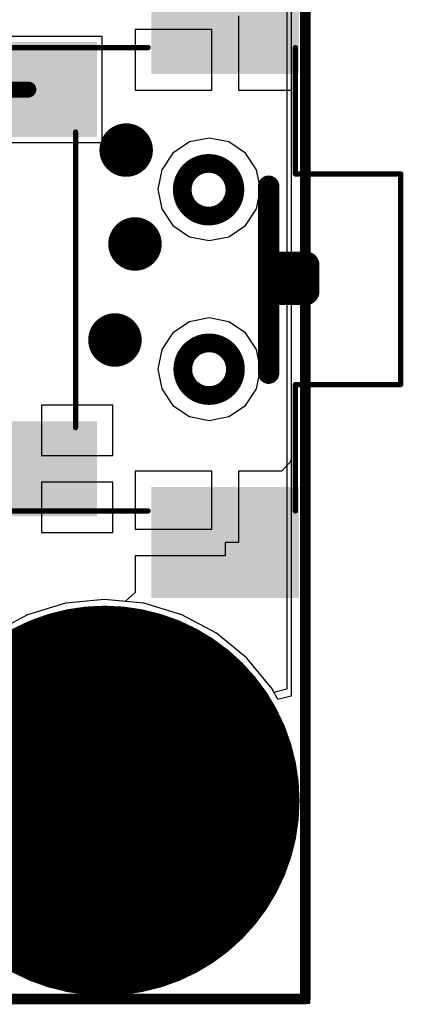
# Model space of a CAD drawing. Header units: millimetres. Extents: x 2.35 to 5.71, y 2.27 to 4.47.
# Tile 16 of 59: x 3.73 to 3.87, y 3.28 to 3.65. Entities that reach past the tile are written whole.
import ezdxf

# ---------------------------------------------------------------- set-up
doc = ezdxf.new("R2010")
doc.units = ezdxf.units.MM
doc.header["$MEASUREMENT"] = 0
for name, color, linetype in [('BottomLayer', 5, 'Continuous'), ('BottomOverlay', 54, 'Continuous'), ('BottomSolder', 6, 'Continuous'), ('KeepOutLayer', 6, 'Continuous'), ('MidLayer1', 16, 'Continuous'), ('MidLayer2', 76, 'Continuous'), ('MultiLayer', 9, 'Continuous'), ('PadHoleLayer', 156, 'Continuous'), ('TopLayer', 1, 'Continuous'), ('TopOverlay', 2, 'Continuous'), ('TopPaste', 8, 'Continuous'), ('TopSolder', 216, 'Continuous'), ('ViaHoleLayer', 16, 'Continuous')]:
    doc.layers.add(name, color=color, linetype=linetype)

# ---------------------------------------------------------------- blocks, each defined once
blk = doc.blocks.new('3_5_2_0_5')
at = {"layer": 'BottomLayer', "const_width": 0.0688976}
blk.add_lwpolyline([(-0.0367062, -0.0009029, 1), (0.0321914, -0.0009029, 1)], format="xyb", close=True, dxfattribs=at)
at = {"layer": 'BottomSolder', "const_width": 0.0728976}
blk.add_lwpolyline([(-0.0387062, -0.0009029, 1), (0.0341914, -0.0009029, 1)], format="xyb", close=True, dxfattribs=at)
at = {"layer": 'MidLayer1', "const_width": 0.0688976}
blk.add_lwpolyline([(-0.0367062, -0.0009029, 1), (0.0321914, -0.0009029, 1)], format="xyb", close=True, dxfattribs=at)
at = {"layer": 'MidLayer2', "const_width": 0.0688976}
blk.add_lwpolyline([(-0.0367062, -0.0009029, 1), (0.0321914, -0.0009029, 1)], format="xyb", close=True, dxfattribs=at)
at = {"layer": 'MultiLayer', "const_width": 0.0688976}
blk.add_lwpolyline([(-0.0367062, -0.0009029, 1), (0.0321914, -0.0009029, 1)], format="xyb", close=True, dxfattribs=at)
at = {"layer": 'PadHoleLayer', "const_width": 0.0393701}
blk.add_lwpolyline([(-0.0219424, -0.0009029, 1), (0.0174276, -0.0009029, 1)], format="xyb", close=True, dxfattribs=at)
at = {"layer": 'TopLayer', "const_width": 0.0688976}
blk.add_lwpolyline([(-0.0367062, -0.0009029, 1), (0.0321914, -0.0009029, 1)], format="xyb", close=True, dxfattribs=at)
at = {"layer": 'TopSolder', "const_width": 0.0728976}
blk.add_lwpolyline([(-0.0387062, -0.0009029, 1), (0.0341914, -0.0009029, 1)], format="xyb", close=True, dxfattribs=at)
blk = doc.blocks.new('SW_SMD_2P_H_2X4X3_5_8')
at = {"layer": 'KeepOutLayer'}
for points, const_width in [([(-0.0217799, 0.0037912, 1), (-0.0454019, 0.0037912, 1)], 0.0019685), ([(0.0454655, 0.0037912, 1), (0.0218435, 0.0037912, 1)], 0.0019685), ([(-0.045894, 0.0037912, 1), (-0.0449098, 0.0037912, 1)], 0.0009842), ([(-0.022272, 0.0037912, 1), (-0.0212878, 0.0037912, 1)], 0.0009842), ([(0.0213514, 0.0037912, 1), (0.0223356, 0.0037912, 1)], 0.0009842), ([(0.0449734, 0.0037912, 1), (0.0459576, 0.0037912, 1)], 0.0009842)]:
    blk.add_lwpolyline(points, format="xyb", close=True, dxfattribs=dict(at, const_width=const_width))
at = {"layer": 'TopLayer'}
for points in [[(-0.0806739, 0.0333854), (-0.1161069, 0.0333854), (-0.0806739, -0.0138586), (-0.1161069, -0.0138586)], [(0.0817233, -0.0138586), (0.1151879, -0.0138586), (0.0817233, 0.0333854), (0.1151879, 0.0333854)], [(-0.0846659, -0.0421791), (-0.0846659, -0.0854861), (-0.0571069, -0.0421791), (-0.0571069, -0.0854861)], [(0.0846411, -0.0854861), (0.0846411, -0.0421791), (0.0570821, -0.0854861), (0.0570821, -0.0421791)]]:
    blk.add_solid(points, dxfattribs=at)
at = {"layer": 'TopOverlay'}
for points, const_width in [([(-0.0393464, 0.0754094), (-0.0393424, 0.0754134)], 0.0019685), ([(-0.0393464, 0.0360434), (-0.0393464, 0.0754094)], 0.0019685), ([(0.0393976, 0.0754134), (-0.0393424, 0.0754134)], 0.0019685), ([(0.0394016, 0.0360514), (0.0394016, 0.0754174)], 0.0019685), ([(0.0046676, 0.0400414), (-0.0053324, 0.0400414)], 0.01), ([(-0.0053324, 0.0280414), (-0.0053324, 0.0400414)], 0.01), ([(0.0046676, 0.0300414), (0.0046676, 0.0400414)], 0.01), ([(-0.0393384, 0.0360514), (-0.0865804, 0.0360514)], 0.0019685), ([(-0.0393464, 0.0360434), (-0.0393384, 0.0360514)], 0.0019685), ([(0.0866436, 0.0360514), (0.0394016, 0.0360514)], 0.0019685), ([(0.0351496, 0.0260414), (-0.0347524, 0.0260414)], 0.008), ([(-0.0865804, -0.0715086), (-0.0865804, -0.0190366)], 0.0019685), ([(0.0866436, -0.0715086), (0.0866436, -0.0190366)], 0.0019685), ([(-0.0549884, -0.0461566), (0.0554916, -0.0461426)], 0.0019685)]:
    blk.add_lwpolyline(points, dxfattribs=dict(at, const_width=const_width))
for points, const_width in [([(-0.0398385, 0.0754094, 1), (-0.0388543, 0.0754094, 1)], 0.0009842), ([(-0.0398385, 0.0754094, 1), (-0.0388543, 0.0754094, 1)], 0.0009842), ([(-0.0398345, 0.0754134, 1), (-0.0388503, 0.0754134, 1)], 0.0009842), ([(-0.0398345, 0.0754134, 1), (-0.0388503, 0.0754134, 1)], 0.0009842), ([(0.0389055, 0.0754134, 1), (0.0398897, 0.0754134, 1)], 0.0009842), ([(0.0389095, 0.0754174, 1), (0.0398937, 0.0754174, 1)], 0.0009842), ([(-0.0078324, 0.0400414, 1), (-0.0028324, 0.0400414, 1)], 0.005), ([(-0.0078324, 0.0400414, 1), (-0.0028324, 0.0400414, 1)], 0.005), ([(0.0021676, 0.0400414, 1), (0.0071676, 0.0400414, 1)], 0.005), ([(0.0021676, 0.0400414, 1), (0.0071676, 0.0400414, 1)], 0.005), ([(-0.0870725, 0.0360514, 1), (-0.0860883, 0.0360514, 1)], 0.0009842), ([(-0.0398385, 0.0360434, 1), (-0.0388543, 0.0360434, 1)], 0.0009842), ([(-0.0398385, 0.0360434, 1), (-0.0388543, 0.0360434, 1)], 0.0009842), ([(-0.0398305, 0.0360514, 1), (-0.0388463, 0.0360514, 1)], 0.0009842), ([(-0.0398305, 0.0360514, 1), (-0.0388463, 0.0360514, 1)], 0.0009842), ([(0.0389095, 0.0360514, 1), (0.0398937, 0.0360514, 1)], 0.0009842), ([(0.0389095, 0.0360514, 1), (0.0398937, 0.0360514, 1)], 0.0009842), ([(0.0861515, 0.0360514, 1), (0.0871357, 0.0360514, 1)], 0.0009842), ([(0.0021676, 0.0300414, 1), (0.0071676, 0.0300414, 1)], 0.005), ([(-0.0367524, 0.0260414, 1), (-0.0327524, 0.0260414, 1)], 0.004), ([(-0.0078324, 0.0280414, 1), (-0.0028324, 0.0280414, 1)], 0.005), ([(0.0331496, 0.0260414, 1), (0.0371496, 0.0260414, 1)], 0.004), ([(-0.0235875, 0.0035918, 1), (-0.0432725, 0.0035918, 1)], 0.007), ([(0.043497, 0.0037912, 1), (0.023812, 0.0037912, 1)], 0.007), ([(-0.0450225, 0.0035918, 1), (-0.0415225, 0.0035918, 1)], 0.0035), ([(-0.0253375, 0.0035918, 1), (-0.0218375, 0.0035918, 1)], 0.0035), ([(0.022062, 0.0037912, 1), (0.025562, 0.0037912, 1)], 0.0035), ([(0.041747, 0.0037912, 1), (0.045247, 0.0037912, 1)], 0.0035), ([(-0.0870725, -0.0190366, 1), (-0.0860883, -0.0190366, 1)], 0.0009842), ([(0.0861515, -0.0190366, 1), (0.0871357, -0.0190366, 1)], 0.0009842), ([(-0.0554805, -0.0461566, 1), (-0.0544963, -0.0461566, 1)], 0.0009842), ([(0.0549995, -0.0461426, 1), (0.0559837, -0.0461426, 1)], 0.0009842), ([(-0.0870725, -0.0715086, 1), (-0.0860883, -0.0715086, 1)], 0.0009842), ([(0.0861515, -0.0715086, 1), (0.0871357, -0.0715086, 1)], 0.0009842)]:
    blk.add_lwpolyline(points, format="xyb", close=True, dxfattribs=dict(at, const_width=const_width))
at = {"layer": 'TopPaste'}
for points in [[(-0.0806739, 0.0333854), (-0.1161069, 0.0333854), (-0.0806739, -0.0138586), (-0.1161069, -0.0138586)], [(0.0817233, -0.0138586), (0.1151879, -0.0138586), (0.0817233, 0.0333854), (0.1151879, 0.0333854)], [(-0.0846659, -0.0421791), (-0.0846659, -0.0854861), (-0.0571069, -0.0421791), (-0.0571069, -0.0854861)], [(0.0846411, -0.0854861), (0.0846411, -0.0421791), (0.0570821, -0.0854861), (0.0570821, -0.0421791)]]:
    blk.add_solid(points, dxfattribs=at)
at = {"layer": 'TopSolder'}
for points in [[(-0.0766739, 0.0373854), (-0.1201069, 0.0373854), (-0.0766739, -0.0178586), (-0.1201069, -0.0178586)], [(0.0777233, -0.0178586), (0.1191879, -0.0178586), (0.0777233, 0.0373854), (0.1191879, 0.0373854)], [(-0.0886659, -0.0381791), (-0.0886659, -0.0894861), (-0.0531069, -0.0381791), (-0.0531069, -0.0894861)], [(0.0886411, -0.0894861), (0.0886411, -0.0381791), (0.0530821, -0.0894861), (0.0530821, -0.0381791)]]:
    blk.add_solid(points, dxfattribs=at)
blk = doc.blocks.new('LCD_240X240_B_52')
at = {"layer": 'BottomOverlay', "const_width": 0.003937}
for points in [[(0.213028, -1.096894), (0.213028, 0.0535)], [(-0.82024, -1.096894), (0.213028, -1.096894)]]:
    blk.add_lwpolyline(points, dxfattribs=at)
at = {"layer": 'BottomOverlay', "const_width": 0.0019685}
blk.add_lwpolyline([(0.2120438, -1.096894, 1), (0.2140122, -1.096894, 1)], format="xyb", close=True, dxfattribs=at)
blk.add_lwpolyline([(0.2120438, -1.096894, 1), (0.2140122, -1.096894, 1)], format="xyb", close=True, dxfattribs=at)

msp = doc.modelspace()

# ---------------------------------------------------------------- linework, layer by layer
at = {"layer": 'BottomLayer'}
for p, q in [((3.8296349, 4.2953272), (3.8295887, 3.6394633)), ((3.8295887, 3.6394633), (3.8295887, 3.4857588)), ((3.7916367, 3.6042666), (3.7854196, 3.6001125)), ((3.7989702, 3.6057253), (3.7916367, 3.6042666)), ((3.8063037, 3.6042666), (3.7989702, 3.6057253)), ((3.8125208, 3.6001125), (3.8063037, 3.6042666)), ((3.7854196, 3.6001125), (3.7812655, 3.5938954)), ((3.8166749, 3.5938954), (3.8125208, 3.6001125)), ((3.7812655, 3.5938954), (3.7798068, 3.5865619)), ((3.8181336, 3.5865619), (3.8166749, 3.5938954)), ((3.7798068, 3.5865619), (3.7812655, 3.5792284)), ((3.8166749, 3.5792284), (3.8181336, 3.5865619)), ((3.7812655, 3.5792284), (3.7854196, 3.5730113)), ((3.8125208, 3.5730113), (3.8166749, 3.5792284)), ((3.7854196, 3.5730113), (3.7916367, 3.5688572)), ((3.8063037, 3.5688572), (3.8125208, 3.5730113)), ((3.7916367, 3.5688572), (3.7989702, 3.5673985)), ((3.7989702, 3.5673985), (3.8063037, 3.5688572)), ((3.7989702, 3.5384799), (3.7916367, 3.5370212)), ((3.8063037, 3.5370212), (3.7989702, 3.5384799)), ((3.7916367, 3.5370212), (3.7854196, 3.5328671)), ((3.8125208, 3.5328671), (3.8063037, 3.5370212)), ((3.7854196, 3.5328671), (3.7812655, 3.52665)), ((3.8166749, 3.52665), (3.8125208, 3.5328671)), ((3.7812655, 3.52665), (3.7798068, 3.5193165)), ((3.8181336, 3.5193165), (3.8166749, 3.52665)), ((3.7798068, 3.5193165), (3.7812655, 3.511983)), ((3.8166749, 3.511983), (3.8181336, 3.5193165)), ((3.7812655, 3.511983), (3.7854196, 3.5057659)), ((3.8125208, 3.5057659), (3.8166749, 3.511983)), ((3.7854196, 3.5057659), (3.7916367, 3.5016118)), ((3.8063037, 3.5016118), (3.8125208, 3.5057659)), ((3.7916367, 3.5016118), (3.7989702, 3.5001531)), ((3.7989702, 3.5001531), (3.8063037, 3.5016118)), ((3.8295887, 3.4857588), (3.8295889, 3.4857579)), ((3.8295889, 3.4857579), (3.8295887, 3.485757)), ((3.8295887, 3.485757), (3.8296134, 3.397097)), ((3.7452245, 3.4318311), (3.7311062, 3.4275484)), ((3.759907, 3.4332772), (3.7452245, 3.4318311)), ((3.7745895, 3.4318311), (3.759907, 3.4332772)), ((3.7887078, 3.4275484), (3.7745895, 3.4318311)), ((3.7311062, 3.4275484), (3.7180948, 3.4205936)), ((3.8017192, 3.4205936), (3.7887078, 3.4275484)), ((3.8131239, 3.4112341), (3.8017192, 3.4205936)), ((3.8224834, 3.3998294), (3.8131239, 3.4112341)), ((3.8246137, 3.3958439), (3.8224834, 3.3998294)), ((3.8296134, 3.397097), (3.8246137, 3.3958439))]:
    msp.add_line(p, q, dxfattribs=at)
at = {"layer": 'BottomLayer', "const_width": 0.01}
for points in [[(3.762948, 3.6012314, 1), (3.772948, 3.6012314, 1)], [(3.766248, 3.5661314, 1), (3.776248, 3.5661314, 1)], [(3.758748, 3.5302314, 1), (3.768748, 3.5302314, 1)]]:
    msp.add_lwpolyline(points, format="xyb", close=True, dxfattribs=at)
at = {"layer": 'KeepOutLayer', "const_width": 0.001}
for points in [[(3.836216, 3.6394628), (3.8362721, 4.435731)], [(3.836216, 3.4857588), (3.836216, 3.6394628)], [(3.836216, 3.4857588), (3.8362726, 3.2824829)], [(2.8005763, 3.2824829), (3.8362726, 3.2824829)]]:
    msp.add_lwpolyline(points, dxfattribs=at)
at = {"layer": 'KeepOutLayer', "const_width": 0.0005}
for points in [[(3.835966, 3.6394628, 1), (3.836466, 3.6394628, 1)], [(3.835966, 3.6394628, 1), (3.836466, 3.6394628, 1)], [(3.835966, 3.4857588, 1), (3.836466, 3.4857588, 1)], [(3.835966, 3.4857588, 1), (3.836466, 3.4857588, 1)], [(3.8360226, 3.2824829, 1), (3.8365226, 3.2824829, 1)], [(3.8360226, 3.2824829, 1), (3.8365226, 3.2824829, 1)]]:
    msp.add_lwpolyline(points, format="xyb", close=True, dxfattribs=at)
at = {"layer": 'MidLayer1'}
for p, q in [((3.8296349, 4.2953272), (3.8295887, 3.6394633)), ((3.8295887, 3.6394633), (3.8295887, 3.4857588)), ((3.7916367, 3.6042666), (3.7854196, 3.6001125)), ((3.7989702, 3.6057253), (3.7916367, 3.6042666)), ((3.8063037, 3.6042666), (3.7989702, 3.6057253)), ((3.8125208, 3.6001125), (3.8063037, 3.6042666)), ((3.7854196, 3.6001125), (3.7812655, 3.5938954)), ((3.8166749, 3.5938954), (3.8125208, 3.6001125)), ((3.7812655, 3.5938954), (3.7798068, 3.5865619)), ((3.8181336, 3.5865619), (3.8166749, 3.5938954)), ((3.7798068, 3.5865619), (3.7812655, 3.5792284)), ((3.8166749, 3.5792284), (3.8181336, 3.5865619)), ((3.7812655, 3.5792284), (3.7854196, 3.5730113)), ((3.8125208, 3.5730113), (3.8166749, 3.5792284)), ((3.7854196, 3.5730113), (3.7916367, 3.5688572)), ((3.8063037, 3.5688572), (3.8125208, 3.5730113)), ((3.7916367, 3.5688572), (3.7989702, 3.5673985)), ((3.7989702, 3.5673985), (3.8063037, 3.5688572)), ((3.7989702, 3.5384799), (3.7916367, 3.5370212)), ((3.8063037, 3.5370212), (3.7989702, 3.5384799)), ((3.7916367, 3.5370212), (3.7854196, 3.5328671)), ((3.8125208, 3.5328671), (3.8063037, 3.5370212)), ((3.7854196, 3.5328671), (3.7812655, 3.52665)), ((3.8166749, 3.52665), (3.8125208, 3.5328671)), ((3.7812655, 3.52665), (3.7798068, 3.5193165)), ((3.8181336, 3.5193165), (3.8166749, 3.52665)), ((3.7798068, 3.5193165), (3.7812655, 3.511983)), ((3.8166749, 3.511983), (3.8181336, 3.5193165)), ((3.7812655, 3.511983), (3.7854196, 3.5057659)), ((3.8125208, 3.5057659), (3.8166749, 3.511983)), ((3.7854196, 3.5057659), (3.7916367, 3.5016118)), ((3.8063037, 3.5016118), (3.8125208, 3.5057659)), ((3.7916367, 3.5016118), (3.7989702, 3.5001531)), ((3.7989702, 3.5001531), (3.8063037, 3.5016118)), ((3.8295887, 3.4857588), (3.8295889, 3.4857579)), ((3.8295889, 3.4857579), (3.8295887, 3.485757)), ((3.8295887, 3.485757), (3.8296134, 3.397097)), ((3.7452245, 3.4318311), (3.7311062, 3.4275484)), ((3.759907, 3.4332772), (3.7452245, 3.4318311)), ((3.7745895, 3.4318311), (3.759907, 3.4332772)), ((3.7887078, 3.4275484), (3.7745895, 3.4318311)), ((3.7311062, 3.4275484), (3.7180948, 3.4205936)), ((3.8017192, 3.4205936), (3.7887078, 3.4275484)), ((3.8131239, 3.4112341), (3.8017192, 3.4205936)), ((3.8224834, 3.3998294), (3.8131239, 3.4112341)), ((3.8246137, 3.3958439), (3.8224834, 3.3998294)), ((3.8296134, 3.397097), (3.8246137, 3.3958439))]:
    msp.add_line(p, q, dxfattribs=at)
at = {"layer": 'MidLayer1', "const_width": 0.01}
for points in [[(3.762948, 3.6012314, 1), (3.772948, 3.6012314, 1)], [(3.766248, 3.5661314, 1), (3.776248, 3.5661314, 1)], [(3.758748, 3.5302314, 1), (3.768748, 3.5302314, 1)]]:
    msp.add_lwpolyline(points, format="xyb", close=True, dxfattribs=at)
at = {"layer": 'MidLayer2'}
for p, q in [((3.8280639, 4.2983629), (3.8280639, 3.399678)), ((3.7916367, 3.6042666), (3.7854196, 3.6001125)), ((3.7989702, 3.6057253), (3.7916367, 3.6042666)), ((3.8063037, 3.6042666), (3.7989702, 3.6057253)), ((3.8125208, 3.6001125), (3.8063037, 3.6042666)), ((3.7854196, 3.6001125), (3.7812655, 3.5938954)), ((3.8166749, 3.5938954), (3.8125208, 3.6001125)), ((3.7812655, 3.5938954), (3.7798068, 3.5865619)), ((3.8181336, 3.5865619), (3.8166749, 3.5938954)), ((3.7798068, 3.5865619), (3.7812655, 3.5792284)), ((3.8166749, 3.5792284), (3.8181336, 3.5865619)), ((3.7812655, 3.5792284), (3.7854196, 3.5730113)), ((3.8125208, 3.5730113), (3.8166749, 3.5792284)), ((3.7854196, 3.5730113), (3.7916367, 3.5688572)), ((3.8063037, 3.5688572), (3.8125208, 3.5730113)), ((3.7916367, 3.5688572), (3.7989702, 3.5673985)), ((3.7989702, 3.5673985), (3.8063037, 3.5688572)), ((3.7989702, 3.5384799), (3.7916367, 3.5370212)), ((3.8063037, 3.5370212), (3.7989702, 3.5384799)), ((3.7916367, 3.5370212), (3.7854196, 3.5328671)), ((3.8125208, 3.5328671), (3.8063037, 3.5370212)), ((3.7854196, 3.5328671), (3.7812655, 3.52665)), ((3.8166749, 3.52665), (3.8125208, 3.5328671)), ((3.7812655, 3.52665), (3.7798068, 3.5193165)), ((3.8181336, 3.5193165), (3.8166749, 3.52665)), ((3.7798068, 3.5193165), (3.7812655, 3.511983)), ((3.8166749, 3.511983), (3.8181336, 3.5193165)), ((3.7812655, 3.511983), (3.7854196, 3.5057659)), ((3.8125208, 3.5057659), (3.8166749, 3.511983)), ((3.7854196, 3.5057659), (3.7916367, 3.5016118)), ((3.8063037, 3.5016118), (3.8125208, 3.5057659)), ((3.7916367, 3.5016118), (3.7989702, 3.5001531)), ((3.7989702, 3.5001531), (3.8063037, 3.5016118)), ((3.7452245, 3.4318311), (3.7311062, 3.4275484)), ((3.759907, 3.4332772), (3.7452245, 3.4318311)), ((3.7745895, 3.4318311), (3.759907, 3.4332772)), ((3.7887078, 3.4275484), (3.7745895, 3.4318311)), ((3.7311062, 3.4275484), (3.7180948, 3.4205936)), ((3.8017192, 3.4205936), (3.7887078, 3.4275484)), ((3.8131239, 3.4112341), (3.8017192, 3.4205936)), ((3.8224834, 3.3998294), (3.8131239, 3.4112341)), ((3.8232137, 3.3984631), (3.8224834, 3.3998294)), ((3.8280639, 3.399678), (3.8232137, 3.3984631))]:
    msp.add_line(p, q, dxfattribs=at)
at = {"layer": 'MidLayer2', "const_width": 0.01}
for points in [[(3.762948, 3.6012314, 1), (3.772948, 3.6012314, 1)], [(3.766248, 3.5661314, 1), (3.776248, 3.5661314, 1)], [(3.758748, 3.5302314, 1), (3.768748, 3.5302314, 1)]]:
    msp.add_lwpolyline(points, format="xyb", close=True, dxfattribs=at)
at = {"layer": 'MultiLayer', "const_width": 0.01}
for points in [[(3.762948, 3.6012314, 1), (3.772948, 3.6012314, 1)], [(3.766248, 3.5661314, 1), (3.776248, 3.5661314, 1)], [(3.758748, 3.5302314, 1), (3.768748, 3.5302314, 1)]]:
    msp.add_lwpolyline(points, format="xyb", close=True, dxfattribs=at)
at = {"layer": 'TopLayer'}
for p, q in [((3.8099426, 3.6513616), (3.8099426, 3.6236449)), ((3.7999426, 3.6463616), (3.7713204, 3.6463616)), ((3.7713204, 3.6463616), (3.7713204, 3.6236449)), ((3.7999426, 3.6236449), (3.7999426, 3.6463616)), ((3.7589999, 3.6436369), (3.7036929, 3.6436369)), ((3.7589999, 3.6040779), (3.7589999, 3.6436369)), ((3.7713204, 3.6236449), (3.7999426, 3.6236449)), ((3.8099426, 3.6236449), (3.8295887, 3.6236449)), ((3.8295887, 3.6236449), (3.8295887, 3.4857589)), ((3.7176936, 3.6040779), (3.7589999, 3.6040779)), ((3.7916367, 3.6042666), (3.7854196, 3.6001125)), ((3.7989702, 3.6057253), (3.7916367, 3.6042666)), ((3.8063037, 3.6042666), (3.7989702, 3.6057253)), ((3.8125208, 3.6001125), (3.8063037, 3.6042666)), ((3.7854196, 3.6001125), (3.7812655, 3.5938954)), ((3.8166749, 3.5938954), (3.8125208, 3.6001125)), ((3.7812655, 3.5938954), (3.7798068, 3.5865619)), ((3.8181336, 3.5865619), (3.8166749, 3.5938954)), ((3.7798068, 3.5865619), (3.7812655, 3.5792284)), ((3.8166749, 3.5792284), (3.8181336, 3.5865619)), ((3.7812655, 3.5792284), (3.7854196, 3.5730113)), ((3.8125208, 3.5730113), (3.8166749, 3.5792284)), ((3.7854196, 3.5730113), (3.7916367, 3.5688572)), ((3.8063037, 3.5688572), (3.8125208, 3.5730113)), ((3.7916367, 3.5688572), (3.7989702, 3.5673985)), ((3.7989702, 3.5673985), (3.8063037, 3.5688572)), ((3.7989702, 3.5384799), (3.7916367, 3.5370212)), ((3.8063037, 3.5370212), (3.7989702, 3.5384799)), ((3.7916367, 3.5370212), (3.7854196, 3.5328671)), ((3.8125208, 3.5328671), (3.8063037, 3.5370212)), ((3.7854196, 3.5328671), (3.7812655, 3.52665)), ((3.8166749, 3.52665), (3.8125208, 3.5328671)), ((3.7812655, 3.52665), (3.7798068, 3.5193165)), ((3.8181336, 3.5193165), (3.8166749, 3.52665)), ((3.7798068, 3.5193165), (3.7812655, 3.511983)), ((3.8166749, 3.511983), (3.8181336, 3.5193165)), ((3.7812655, 3.511983), (3.7854196, 3.5057659)), ((3.8125208, 3.5057659), (3.8166749, 3.511983)), ((3.7629999, 3.5058889), (3.7363464, 3.5058889)), ((3.7363464, 3.5058889), (3.7363464, 3.4871094)), ((3.7629999, 3.4871094), (3.7629999, 3.5058889)), ((3.7854196, 3.5057659), (3.7916367, 3.5016118)), ((3.8063037, 3.5016118), (3.8125208, 3.5057659)), ((3.7916367, 3.5016118), (3.7989702, 3.5001531)), ((3.7989702, 3.5001531), (3.8063037, 3.5016118)), ((3.7363464, 3.4871094), (3.7629999, 3.4871094)), ((3.8295887, 3.4857589), (3.8293095, 3.4845042)), ((3.8293095, 3.4845042), (3.8260539, 3.4812477)), ((3.7999426, 3.4812477), (3.7713204, 3.4812477)), ((3.7713204, 3.4812477), (3.7713204, 3.4595152)), ((3.7999426, 3.4595152), (3.7999426, 3.4812477)), ((3.8260539, 3.4812477), (3.8099426, 3.4812477)), ((3.8099426, 3.4812477), (3.8099426, 3.4545152)), ((3.7629999, 3.4771094), (3.7363464, 3.4771094)), ((3.7363464, 3.4771094), (3.7363464, 3.4583299)), ((3.7629999, 3.4583299), (3.7629999, 3.4771094)), ((3.7363464, 3.4583299), (3.7629999, 3.4583299)), ((3.7713204, 3.4595152), (3.7999426, 3.4595152)), ((3.8099426, 3.4545152), (3.8049426, 3.4545152)), ((3.8049426, 3.4545152), (3.8049426, 3.4495152)), ((3.8049426, 3.4495152), (3.7713204, 3.4495152)), ((3.7713204, 3.4495152), (3.7713204, 3.4358758)), ((3.7713204, 3.4358758), (3.7676156, 3.432518)), ((3.7452245, 3.4318311), (3.7311062, 3.4275484)), ((3.759907, 3.4332772), (3.7452245, 3.4318311)), ((3.7676156, 3.432518), (3.759907, 3.4332772)), ((3.7311062, 3.4275484), (3.7180948, 3.4205936))]:
    msp.add_line(p, q, dxfattribs=at)
at = {"layer": 'TopLayer', "const_width": 0.006}
msp.add_lwpolyline([(3.722174, 3.6238574), (3.7313464, 3.6238574)], dxfattribs=at)
at = {"layer": 'TopLayer'}
for points, const_width in [([(3.7298464, 3.6238574, 1), (3.7328464, 3.6238574, 1)], 0.003), ([(3.762948, 3.6012314, 1), (3.772948, 3.6012314, 1)], 0.01), ([(3.766248, 3.5661314, 1), (3.776248, 3.5661314, 1)], 0.01), ([(3.758748, 3.5302314, 1), (3.768748, 3.5302314, 1)], 0.01)]:
    msp.add_lwpolyline(points, format="xyb", close=True, dxfattribs=dict(at, const_width=const_width))
at = {"layer": 'ViaHoleLayer', "const_width": 0.005}
for points in [[(3.765448, 3.6012314, 1), (3.770448, 3.6012314, 1)], [(3.768748, 3.5661314, 1), (3.773748, 3.5661314, 1)], [(3.761248, 3.5302314, 1), (3.766248, 3.5302314, 1)]]:
    msp.add_lwpolyline(points, format="xyb", close=True, dxfattribs=at)

# ---------------------------------------------------------------- block references
for name, p, rotation in [('LCD_240X240_B_52', (3.621896, 4.3807628), 360), ('SW_SMD_2P_H_2X4X3_5_8', (3.795179, 3.552971), 270), ('3_5_2_0_5', (3.7576496, 3.3571143), 180)]:
    msp.add_blockref(name, p, dxfattribs=dict(rotation=rotation))

doc.saveas('drawing.dxf')
